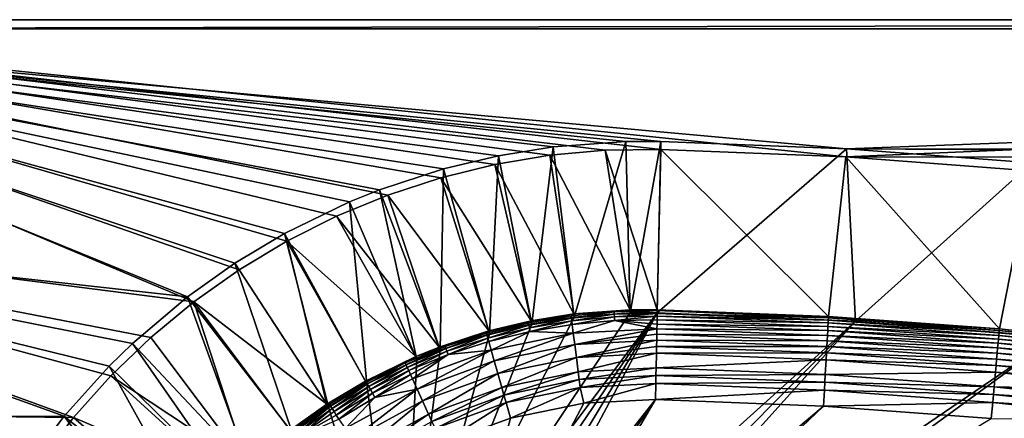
# Model space of a CAD drawing. Header units: metres. Extents: x -1501 to 0, y -1015 to 0.
# Tile 11 of 22: x -1336 to -1011, y -132 to 0. Entities that reach past the tile are written whole.
import ezdxf

# ---------------------------------------------------------------- set-up
doc = ezdxf.new("R2010")
doc.units = ezdxf.units.M

msp = doc.modelspace()

# ---------------------------------------------------------------- linework, layer by layer
at = {"layer": 'None'}
for points in [[(-1501.353149, -64.713249), (-1278.516968, -93.314049), (-1500, 0)], [(-1142.653198, -43.172737), (-1124.282715, -42.87859), (-1500, 0)], [(-1124.282715, -42.87859), (-1063.192383, -45.303387), (-1500, 0)], [(-1500, 0), (-1063.192383, -45.303387), (0, 0)], [(-1278.516968, -93.314049), (-1263.521973, -82.697517), (-1500, 0)], [(-1500, 0), (-1263.521973, -82.697517), (-1247.77356, -73.234535)], [(-1247.77356, -73.234535), (-1231.360352, -64.978317), (-1500, 0)], [(-1231.360352, -64.978317), (-1214.374512, -57.975296), (-1500, 0)], [(-1500, 0), (-1214.374512, -57.975296), (-1196.911743, -52.264854)], [(-1196.911743, -52.264854), (-1179.070068, -47.879101), (-1500, 0)], [(-1179.070068, -47.879101), (-1160.949951, -44.842701), (-1500, 0)], [(-1500, 0), (-1160.949951, -44.842701), (-1142.653198, -43.172737)], [(-1500, 0), (0, 0), (-1500, 0, -45)], [(0, 0), (0, 0, -45), (-1500, 0, -45)], [(-1497.155151, -3, -45), (-1500, 0, -45), (0, 0, -45)], [(-3, -3, -45), (-1497.155151, -3, -45), (0, 0, -45)], [(-1063.192383, -45.303387), (-401.079681, -46.141403), (0, 0)], [(-1498.315063, -67.380943, -3), (-1497.155151, -3, -3), (-1280.552856, -91.589279, -3)], [(-1280.552856, -91.589279, -3), (-1497.155151, -3, -3), (-1264.947998, -80.514107, -3)], [(-1497.155151, -3, -3), (-1248.534546, -70.677063, -3), (-1264.947998, -80.514107, -3)], [(-3, -3, -3), (-1062.936401, -42.705982, -3), (-1497.155151, -3, -3)], [(-1062.936401, -42.705982, -3), (-1124.226685, -40.271332, -3), (-1497.155151, -3, -3)], [(-1497.155151, -3, -3), (-1124.226685, -40.271332, -3), (-1135.840454, -40.294102, -3)], [(-1135.840454, -40.294102, -3), (-1159.825195, -42.072205, -3), (-1497.155151, -3, -3)], [(-1159.825195, -42.072205, -3), (-1177.90918, -44.982803, -3), (-1497.155151, -3, -3)], [(-1497.155151, -3, -3), (-1177.90918, -44.982803, -3), (-1195.9823, -49.292801, -3)], [(-1195.9823, -49.292801, -3), (-1217.154907, -56.230255, -3), (-1497.155151, -3, -3)], [(-1217.154907, -56.230255, -3), (-1227.109009, -60.244423, -3), (-1497.155151, -3, -3)], [(-1497.155151, -3, -3), (-1227.109009, -60.244423, -3), (-1248.534546, -70.677063, -3)], [(-3, -3, -3), (-1497.155151, -3, -3), (-3, -3, -45)], [(-1497.155151, -3, -3), (-1497.155151, -3, -45), (-3, -3, -45)], [(-399.166199, -43.825584, -3), (-1062.936401, -42.705982, -3), (-3, -3, -3)], [(-1177.90918, -44.982803, -3), (-1159.825195, -42.072205, -3), (-1166.847046, -100.529968, -406)], [(-1159.825195, -42.072205, -3), (-1152.899658, -98.285149, -406), (-1166.847046, -100.529968, -406)], [(-1159.825195, -42.072205, -3), (-1135.840454, -40.294102, -3), (-1152.899658, -98.285149, -406)], [(-1135.840454, -40.294102, -3), (-1134.411499, -96.914032, -406), (-1152.899658, -98.285149, -406)], [(-1135.840454, -40.294102, -3), (-1124.226685, -40.271332, -3), (-1134.411499, -96.914032, -406)], [(-1124.226685, -40.271332, -3), (-1125.44397, -96.89621, -406), (-1134.411499, -96.914032, -406)], [(-1124.226685, -40.271332, -3), (-1062.936401, -42.705982, -3), (-1125.44397, -96.89621, -406)], [(-1195.9823, -49.292801, -3), (-1177.90918, -44.982803, -3), (-1180.786133, -103.854103, -406)], [(-1177.90918, -44.982803, -3), (-1166.847046, -100.529968, -406), (-1180.786133, -103.854103, -406)], [(-1153.024536, -97.271233, -377.175201), (-1160.949951, -44.842701), (-1179.070068, -47.879101)], [(-1134.437378, -95.892776, -377.175201), (-1142.653198, -43.172737), (-1160.949951, -44.842701)], [(-1153.024536, -97.271233, -377.175201), (-1134.437378, -95.892776, -377.175201), (-1160.949951, -44.842701)], [(-1125.421997, -95.874863, -377.175201), (-1124.282715, -42.87859), (-1142.653198, -43.172737)], [(-1134.437378, -95.892776, -377.175201), (-1125.421997, -95.874863, -377.175201), (-1142.653198, -43.172737)], [(-1062.936401, -42.705982, -3), (-1060.012207, -99.620453, -406), (-1125.44397, -96.89621, -406)], [(-1125.421997, -95.874863, -377.175201), (-1068.877197, -98.073616, -377.175201), (-1124.282715, -42.87859)], [(-1068.877197, -98.073616, -377.175201), (-1063.192383, -45.303387), (-1124.282715, -42.87859)], [(-1068.877197, -98.073616, -377.175201), (-1012.442932, -102.235199, -377.175201), (-1063.192383, -45.303387)], [(-1063.192383, -45.303387), (-1002.230469, -49.94701), (-401.079681, -46.141403)], [(-1012.442932, -102.235199, -377.175201), (-1002.230469, -49.94701), (-1063.192383, -45.303387)], [(-399.166199, -43.825584, -3), (-424.775909, -46.351501, -3), (-1062.936401, -42.705982, -3)], [(-424.775909, -46.351501, -3), (-1001.775391, -47.370544, -3), (-1062.936401, -42.705982, -3)], [(-1062.936401, -42.705982, -3), (-1001.775391, -47.370544, -3), (-1060.012207, -99.620453, -406)], [(-1167.046631, -99.528069, -377.175201), (-1179.070068, -47.879101), (-1196.911743, -52.264854)], [(-1167.046631, -99.528069, -377.175201), (-1153.024536, -97.271233, -377.175201), (-1179.070068, -47.879101)], [(-1001.775391, -47.370544, -3), (-994.370544, -105.012535, -406), (-1060.012207, -99.620453, -406)], [(-1217.154907, -56.230255, -3), (-1195.9823, -49.292801, -3), (-1197.112061, -109.2033, -406)], [(-1195.9823, -49.292801, -3), (-1180.786133, -103.854103, -406), (-1197.112061, -109.2033, -406)], [(-1012.442932, -102.235199, -377.175201), (-956.187256, -108.354591, -377.175201), (-1002.230469, -49.94701)], [(-1181.060181, -102.86998, -377.175201), (-1196.911743, -52.264854), (-1214.374512, -57.975296)], [(-1181.060181, -102.86998, -377.175201), (-1167.046631, -99.528069, -377.175201), (-1196.911743, -52.264854)], [(-1197.473633, -108.247818, -377.175201), (-1214.374512, -57.975296), (-1231.360352, -64.978317)], [(-1227.109009, -60.244423, -3), (-1217.154907, -56.230255, -3), (-1204.798462, -112.302994, -406)], [(-1217.154907, -56.230255, -3), (-1197.112061, -109.2033, -406), (-1204.798462, -112.302994, -406)], [(-1197.473633, -108.247818, -377.175201), (-1181.060181, -102.86998, -377.175201), (-1214.374512, -57.975296)], [(-1248.534546, -70.677063, -3), (-1227.109009, -60.244423, -3), (-1221.317627, -120.346916, -406)], [(-1227.109009, -60.244423, -3), (-1204.798462, -112.302994, -406), (-1221.317627, -120.346916, -406)], [(-1305.914063, -117.762787), (-1292.674194, -105.024422), (-1501.353149, -64.713249)], [(-1292.674194, -105.024422), (-1278.516968, -93.314049), (-1501.353149, -64.713249)], [(-1305.914063, -117.762787), (-1501.353149, -64.713249), (-1318.161987, -131.457504)], [(-1501.353149, -64.713249), (-1498.353882, -129.371124), (-1318.161987, -131.457504)], [(-1205.200806, -111.364014, -377.175201), (-1231.360352, -64.978317), (-1247.77356, -73.234535)], [(-1205.200806, -111.364014, -377.175201), (-1197.473633, -108.247818, -377.175201), (-1231.360352, -64.978317)], [(-1495.154541, -131.694733, -3), (-1498.315063, -67.380943, -3), (-1321.25708, -131.113937, -3)], [(-1321.25708, -131.113937, -3), (-1498.315063, -67.380943, -3), (-1306.394287, -114.515511, -3)], [(-1498.315063, -67.380943, -3), (-1298.717651, -107.014389, -3), (-1306.394287, -114.515511, -3)], [(-1298.717651, -107.014389, -3), (-1498.315063, -67.380943, -3), (-1280.552856, -91.589279, -3)], [(-1264.947998, -80.514107, -3), (-1248.534546, -70.677063, -3), (-1233.976685, -127.933823, -406)], [(-1248.534546, -70.677063, -3), (-1221.317627, -120.346916, -406), (-1233.976685, -127.933823, -406)], [(-1247.77356, -73.234535), (-1263.521973, -82.697517), (-1234.535278, -127.078514, -377.175201)], [(-1221.808472, -119.451019, -377.175201), (-1247.77356, -73.234535), (-1234.535278, -127.078514, -377.175201)], [(-1221.808472, -119.451019, -377.175201), (-1205.200806, -111.364014, -377.175201), (-1247.77356, -73.234535)], [(-1280.552856, -91.589279, -3), (-1264.947998, -80.514107, -3), (-1246.011963, -136.475662, -406)], [(-1264.947998, -80.514107, -3), (-1233.976685, -127.933823, -406), (-1246.011963, -136.475662, -406)], [(-1234.535278, -127.078514, -377.175201), (-1263.521973, -82.697517), (-1278.516968, -93.314049)], [(-1298.717651, -107.014389, -3), (-1280.552856, -91.589279, -3), (-1260.017334, -148.368332, -406)], [(-1292.674194, -105.024422), (-1260.715454, -147.622437, -377.175201), (-1278.516968, -93.314049)], [(-1280.552856, -91.589279, -3), (-1246.011963, -136.475662, -406), (-1260.017334, -148.368332, -406)], [(-1260.715454, -147.622437, -377.175201), (-1246.63501, -135.666046, -377.175201), (-1278.516968, -93.314049)], [(-1278.516968, -93.314049), (-1246.63501, -135.666046, -377.175201), (-1234.535278, -127.078514, -377.175201)], [(-1210, -210.077194, -406), (-1134.411499, -96.914032, -406), (-1125.44397, -96.89621, -406)], [(-1202.735352, -210.743744, -406), (-1210, -210.077194, -406), (-1125.44397, -96.89621, -406)], [(-1152.899658, -98.285149, -406), (-1134.411499, -96.914032, -406), (-1210, -210.077194, -406)], [(-1125.44397, -96.89621, -406), (-1195.304932, -212.880112, -406), (-1202.735352, -210.743744, -406)], [(-1188.928345, -216.09111, -406), (-1195.304932, -212.880112, -406), (-1125.44397, -96.89621, -406)], [(-1060.012207, -99.620453, -406), (-1188.928345, -216.09111, -406), (-1125.44397, -96.89621, -406)], [(-1153.024536, -97.271233, -377.175201), (-1167.046631, -99.528069, -377.175201), (-1153.901489, -97.89222, -379.803467)], [(-1153.024536, -97.271233, -377.175201), (-1153.901489, -97.89222, -379.803467), (-1139.679077, -96.597084, -379.803467)], [(-1139.679077, -96.597084, -379.803467), (-1153.901489, -97.89222, -379.803467), (-1153.809204, -98.612053, -382.385681)], [(-1139.679077, -96.597084, -379.803467), (-1153.809204, -98.612053, -382.385681), (-1139.640625, -97.321823, -382.385681)], [(-1139.640625, -97.321823, -382.385681), (-1153.809204, -98.612053, -382.385681), (-1153.687988, -99.557419, -384.897552)], [(-1153.687988, -99.557419, -384.897552), (-1139.59021, -98.273636, -384.897552), (-1139.640625, -97.321823, -382.385681)], [(-1134.437378, -95.892776, -377.175201), (-1153.024536, -97.271233, -377.175201), (-1139.679077, -96.597084, -379.803467)], [(-1134.437378, -95.892776, -377.175201), (-1139.679077, -96.597084, -379.803467), (-1125.428711, -96.186562, -378.988251)], [(-1125.428711, -96.186562, -378.988251), (-1139.679077, -96.597084, -379.803467), (-1139.640625, -97.321823, -382.385681)], [(-1125.44812, -97.088898, -382.386566), (-1125.428711, -96.186562, -378.988251), (-1139.640625, -97.321823, -382.385681)], [(-1139.59021, -98.273636, -384.897552), (-1125.44812, -97.088898, -382.386566), (-1139.640625, -97.321823, -382.385681)], [(-1125.468628, -98.042793, -384.898315), (-1125.44812, -97.088898, -382.386566), (-1139.59021, -98.273636, -384.897552)], [(-1125.421997, -95.874863, -377.175201), (-1134.437378, -95.892776, -377.175201), (-1125.428711, -96.186562, -378.988251)], [(-1125.44812, -97.088898, -382.386566), (-1125.468628, -98.042793, -384.898315), (-1068.973633, -99.288857, -382.385681)], [(-1125.428711, -96.186562, -378.988251), (-1125.44812, -97.088898, -382.386566), (-1068.932861, -98.564224, -379.803467)], [(-1125.44812, -97.088898, -382.386566), (-1068.973633, -99.288857, -382.385681), (-1068.932861, -98.564224, -379.803467)], [(-1068.877197, -98.073616, -377.175201), (-1125.421997, -95.874863, -377.175201), (-1125.428711, -96.186562, -378.988251)], [(-1068.932861, -98.564224, -379.803467), (-1068.877197, -98.073616, -377.175201), (-1125.428711, -96.186562, -378.988251)], [(-1166.847046, -100.529968, -406), (-1152.899658, -98.285149, -406), (-1210, -210.077194, -406)], [(-1210, -210.077194, -406), (-1180.786133, -103.854103, -406), (-1166.847046, -100.529968, -406)], [(-1181.770264, -221.770325, -406), (-1188.928345, -216.09111, -406), (-1060.012207, -99.620453, -406)], [(-1181.060181, -102.86998, -377.175201), (-1181.891357, -103.61441, -379.803467), (-1168.00415, -100.236336, -379.803467)], [(-1168.00415, -100.236336, -379.803467), (-1181.891357, -103.61441, -379.803467), (-1181.692993, -104.312553, -382.385681)], [(-1176.091064, -228.928284, -406), (-1181.770264, -221.770325, -406), (-1060.012207, -99.620453, -406)], [(-1168.00415, -100.236336, -379.803467), (-1181.692993, -104.312553, -382.385681), (-1167.858398, -100.947281, -382.385681)], [(-1167.046631, -99.528069, -377.175201), (-1181.060181, -102.86998, -377.175201), (-1168.00415, -100.236336, -379.803467)], [(-1060.012207, -99.620453, -406), (-994.370544, -105.012535, -406), (-1176.091064, -228.928284, -406)], [(-1167.046631, -99.528069, -377.175201), (-1168.00415, -100.236336, -379.803467), (-1153.901489, -97.89222, -379.803467)], [(-1153.901489, -97.89222, -379.803467), (-1168.00415, -100.236336, -379.803467), (-1167.858398, -100.947281, -382.385681)], [(-1153.901489, -97.89222, -379.803467), (-1167.858398, -100.947281, -382.385681), (-1153.809204, -98.612053, -382.385681)], [(-1153.809204, -98.612053, -382.385681), (-1167.858398, -100.947281, -382.385681), (-1167.666992, -101.880981, -384.897552)], [(-1153.809204, -98.612053, -382.385681), (-1167.666992, -101.880981, -384.897552), (-1153.687988, -99.557419, -384.897552)], [(-1153.687988, -99.557419, -384.897552), (-1167.666992, -101.880981, -384.897552), (-1167.431274, -103.03038, -387.314758)], [(-1167.431274, -103.03038, -387.314758), (-1153.538696, -100.721184, -387.314758), (-1153.687988, -99.557419, -384.897552)], [(-1153.161011, -103.666794, -391.779236), (-1153.538696, -100.721184, -387.314758), (-1167.431274, -103.03038, -387.314758)], [(-1153.538696, -100.721184, -387.314758), (-1139.59021, -98.273636, -384.897552), (-1153.687988, -99.557419, -384.897552)], [(-1139.528198, -99.445335, -387.314758), (-1139.59021, -98.273636, -384.897552), (-1153.538696, -100.721184, -387.314758)], [(-1153.161011, -103.666794, -391.779236), (-1139.528198, -99.445335, -387.314758), (-1153.538696, -100.721184, -387.314758)], [(-1139.528198, -99.445335, -387.314758), (-1153.161011, -103.666794, -391.779236), (-1125.557617, -102.186386, -391.779541)], [(-1139.528198, -99.445335, -387.314758), (-1125.468628, -98.042793, -384.898315), (-1139.59021, -98.273636, -384.897552)], [(-1125.493896, -99.217369, -387.314301), (-1125.468628, -98.042793, -384.898315), (-1139.528198, -99.445335, -387.314758)], [(-1125.52356, -100.602478, -389.614227), (-1125.493896, -99.217369, -387.314301), (-1139.528198, -99.445335, -387.314758)], [(-1125.52356, -100.602478, -389.614227), (-1139.528198, -99.445335, -387.314758), (-1125.557617, -102.186386, -391.779541)], [(-1125.52356, -100.602478, -389.614227), (-1125.557617, -102.186386, -391.779541), (-1069.171021, -102.795181, -389.61441)], [(-1125.493896, -99.217369, -387.314301), (-1125.52356, -100.602478, -389.614227), (-1069.09314, -101.412064, -387.314758)], [(-1125.52356, -100.602478, -389.614227), (-1069.171021, -102.795181, -389.61441), (-1069.09314, -101.412064, -387.314758)], [(-1125.468628, -98.042793, -384.898315), (-1125.493896, -99.217369, -387.314301), (-1069.027222, -100.240532, -384.897552)], [(-1125.493896, -99.217369, -387.314301), (-1069.09314, -101.412064, -387.314758), (-1069.027222, -100.240532, -384.897552)], [(-1125.468628, -98.042793, -384.898315), (-1069.027222, -100.240532, -384.897552), (-1068.973633, -99.288857, -382.385681)], [(-1069.027222, -100.240532, -384.897552), (-1069.09314, -101.412064, -387.314758), (-1012.669312, -104.39711, -384.897552)], [(-1068.973633, -99.288857, -382.385681), (-1069.027222, -100.240532, -384.897552), (-1012.582703, -103.447868, -382.385681)], [(-1069.027222, -100.240532, -384.897552), (-1012.669312, -104.39711, -384.897552), (-1012.582703, -103.447868, -382.385681)], [(-1068.932861, -98.564224, -379.803467), (-1068.973633, -99.288857, -382.385681), (-1012.516785, -102.725082, -379.803467)], [(-1068.973633, -99.288857, -382.385681), (-1012.582703, -103.447868, -382.385681), (-1012.516785, -102.725082, -379.803467)], [(-1012.442932, -102.235199, -377.175201), (-1068.877197, -98.073616, -377.175201), (-1068.932861, -98.564224, -379.803467)], [(-1012.516785, -102.725082, -379.803467), (-1012.442932, -102.235199, -377.175201), (-1068.932861, -98.564224, -379.803467)], [(-1197.112061, -109.2033, -406), (-1180.786133, -103.854103, -406), (-1210, -210.077194, -406)], [(-1181.060181, -102.86998, -377.175201), (-1197.473633, -108.247818, -377.175201), (-1195.472778, -108.010994, -379.803467)], [(-1181.891357, -103.61441, -379.803467), (-1181.060181, -102.86998, -377.175201), (-1195.472778, -108.010994, -379.803467)], [(-1195.2229, -108.692474, -382.385681), (-1181.891357, -103.61441, -379.803467), (-1195.472778, -108.010994, -379.803467)], [(-1181.891357, -103.61441, -379.803467), (-1195.2229, -108.692474, -382.385681), (-1181.692993, -104.312553, -382.385681)], [(-1167.858398, -100.947281, -382.385681), (-1181.692993, -104.312553, -382.385681), (-1181.432495, -105.229439, -384.897552)], [(-1167.858398, -100.947281, -382.385681), (-1181.432495, -105.229439, -384.897552), (-1167.666992, -101.880981, -384.897552)], [(-1167.666992, -101.880981, -384.897552), (-1181.432495, -105.229439, -384.897552), (-1181.111694, -106.358139, -387.314758)], [(-1167.666992, -101.880981, -384.897552), (-1181.111694, -106.358139, -387.314758), (-1167.431274, -103.03038, -387.314758)], [(-1167.431274, -103.03038, -387.314758), (-1181.111694, -106.358139, -387.314758), (-1180.299927, -109.215004, -391.779236)], [(-1180.299927, -109.215004, -391.779236), (-1153.161011, -103.666794, -391.779236), (-1167.431274, -103.03038, -387.314758)], [(-1179.285156, -112.786392, -395.641296), (-1153.161011, -103.666794, -391.779236), (-1180.299927, -109.215004, -391.779236)], [(-1153.161011, -103.666794, -391.779236), (-1179.285156, -112.786392, -395.641296), (-1152.688843, -107.349121, -395.641296)], [(-1125.557617, -102.186386, -391.779541), (-1153.161011, -103.666794, -391.779236), (-1152.688843, -107.349121, -395.641296)], [(-1152.688843, -107.349121, -395.641296), (-1125.595703, -103.956543, -393.793762), (-1125.557617, -102.186386, -391.779541)], [(-1125.637451, -105.898819, -395.641296), (-1125.595703, -103.956543, -393.793762), (-1152.688843, -107.349121, -395.641296)], [(-1125.595703, -103.956543, -393.793762), (-1125.637451, -105.898819, -395.641296), (-1069.359497, -106.144897, -393.793457)], [(-1125.557617, -102.186386, -391.779541), (-1125.595703, -103.956543, -393.793762), (-1069.26001, -104.377335, -391.779236)], [(-1125.595703, -103.956543, -393.793762), (-1069.359497, -106.144897, -393.793457), (-1069.26001, -104.377335, -391.779236)], [(-1125.557617, -102.186386, -391.779541), (-1069.26001, -104.377335, -391.779236), (-1069.171021, -102.795181, -389.61441)], [(-1069.171021, -102.795181, -389.61441), (-1069.26001, -104.377335, -391.779236), (-1012.901733, -106.945221, -389.61441)], [(-1069.09314, -101.412064, -387.314758), (-1069.171021, -102.795181, -389.61441), (-1012.775879, -105.565636, -387.314758)], [(-1069.171021, -102.795181, -389.61441), (-1012.901733, -106.945221, -389.61441), (-1012.775879, -105.565636, -387.314758)], [(-1069.09314, -101.412064, -387.314758), (-1012.775879, -105.565636, -387.314758), (-1012.669312, -104.39711, -384.897552)], [(-1012.582703, -103.447868, -382.385681), (-1012.669312, -104.39711, -384.897552), (-956.355591, -109.562263, -382.385681)], [(-1012.516785, -102.725082, -379.803467), (-1012.582703, -103.447868, -382.385681), (-956.264587, -108.842209, -379.803467)], [(-1012.582703, -103.447868, -382.385681), (-956.355591, -109.562263, -382.385681), (-956.264587, -108.842209, -379.803467)], [(-956.187256, -108.354591, -377.175201), (-1012.442932, -102.235199, -377.175201), (-1012.516785, -102.725082, -379.803467)], [(-956.264587, -108.842209, -379.803467), (-956.187256, -108.354591, -377.175201), (-1012.516785, -102.725082, -379.803467)], [(-1306.394287, -114.515511, -3), (-1298.717651, -107.014389, -3), (-1265.94519, -154.160522, -406)], [(-1260.715454, -147.622437, -377.175201), (-1292.674194, -105.024422), (-1305.914063, -117.762787)], [(-1298.717651, -107.014389, -3), (-1260.017334, -148.368332, -406), (-1265.94519, -154.160522, -406)], [(-1181.692993, -104.312553, -382.385681), (-1195.2229, -108.692474, -382.385681), (-1194.894775, -109.587471, -384.897552)], [(-1181.692993, -104.312553, -382.385681), (-1194.894775, -109.587471, -384.897552), (-1181.432495, -105.229439, -384.897552)], [(-1181.432495, -105.229439, -384.897552), (-1194.894775, -109.587471, -384.897552), (-1194.490845, -110.689232, -387.314758)], [(-1181.432495, -105.229439, -384.897552), (-1194.490845, -110.689232, -387.314758), (-1181.111694, -106.358139, -387.314758)], [(-1181.111694, -106.358139, -387.314758), (-1194.490845, -110.689232, -387.314758), (-1180.299927, -109.215004, -391.779236)], [(-994.370544, -105.012535, -406), (-1172.880127, -235.304947, -406), (-1176.091064, -228.928284, -406)], [(-994.370544, -105.012535, -406), (-928.658752, -113.104782, -406), (-1172.880127, -235.304947, -406)], [(-1152.136841, -111.654701, -398.780426), (-1125.637451, -105.898819, -395.641296), (-1152.688843, -107.349121, -395.641296)], [(-1125.682617, -107.998238, -397.307983), (-1125.637451, -105.898819, -395.641296), (-1152.136841, -111.654701, -398.780426)], [(-1125.637451, -105.898819, -395.641296), (-1125.682617, -107.998238, -397.307983), (-1069.468628, -108.084236, -395.641296)], [(-1125.637451, -105.898819, -395.641296), (-1069.468628, -108.084236, -395.641296), (-1069.359497, -106.144897, -393.793457)], [(-1069.359497, -106.144897, -393.793457), (-1069.468628, -108.084236, -395.641296), (-1013.206482, -110.286362, -393.793457)], [(-1069.26001, -104.377335, -391.779236), (-1069.359497, -106.144897, -393.793457), (-1013.045654, -108.523323, -391.779236)], [(-1069.359497, -106.144897, -393.793457), (-1013.206482, -110.286362, -393.793457), (-1013.045654, -108.523323, -391.779236)], [(-1069.26001, -104.377335, -391.779236), (-1013.045654, -108.523323, -391.779236), (-1012.901733, -106.945221, -389.61441)], [(-1012.901733, -106.945221, -389.61441), (-1013.045654, -108.523323, -391.779236), (-956.795959, -113.046425, -389.61441)], [(-1012.775879, -105.565636, -387.314758), (-1012.901733, -106.945221, -389.61441), (-956.622253, -111.67205, -387.314758)], [(-1012.901733, -106.945221, -389.61441), (-956.795959, -113.046425, -389.61441), (-956.622253, -111.67205, -387.314758)], [(-1012.669312, -104.39711, -384.897552), (-1012.775879, -105.565636, -387.314758), (-956.475098, -110.507927, -384.897552)], [(-1012.775879, -105.565636, -387.314758), (-956.622253, -111.67205, -387.314758), (-956.475098, -110.507927, -384.897552)], [(-1012.669312, -104.39711, -384.897552), (-956.475098, -110.507927, -384.897552), (-956.355591, -109.562263, -382.385681)], [(-1204.798462, -112.302994, -406), (-1197.112061, -109.2033, -406), (-1210, -210.077194, -406)], [(-1208.380371, -114.069672, -382.385681), (-1195.472778, -108.010994, -379.803467), (-1208.680298, -113.408646, -379.803467)], [(-1208.680298, -113.408646, -379.803467), (-1195.472778, -108.010994, -379.803467), (-1205.200806, -111.364014, -377.175201)], [(-1208.380371, -114.069672, -382.385681), (-1195.2229, -108.692474, -382.385681), (-1195.472778, -108.010994, -379.803467)], [(-1207.98645, -114.937805, -384.897552), (-1195.2229, -108.692474, -382.385681), (-1208.380371, -114.069672, -382.385681)], [(-1195.2229, -108.692474, -382.385681), (-1207.98645, -114.937805, -384.897552), (-1194.894775, -109.587471, -384.897552)], [(-1194.894775, -109.587471, -384.897552), (-1207.98645, -114.937805, -384.897552), (-1207.501587, -116.006493, -387.314758)], [(-1194.894775, -109.587471, -384.897552), (-1207.501587, -116.006493, -387.314758), (-1194.490845, -110.689232, -387.314758)], [(-1180.299927, -109.215004, -391.779236), (-1194.490845, -110.689232, -387.314758), (-1206.274414, -118.711464, -391.779236)], [(-1180.299927, -109.215004, -391.779236), (-1206.274414, -118.711464, -391.779236), (-1204.740234, -122.092957, -395.641296)], [(-1195.472778, -108.010994, -379.803467), (-1197.473633, -108.247818, -377.175201), (-1205.200806, -111.364014, -377.175201)], [(-1204.740234, -122.092957, -395.641296), (-1179.285156, -112.786392, -395.641296), (-1180.299927, -109.215004, -391.779236)], [(-1152.688843, -107.349121, -395.641296), (-1179.285156, -112.786392, -395.641296), (-1178.098511, -116.962257, -398.780426)], [(-1178.098511, -116.962257, -398.780426), (-1152.136841, -111.654701, -398.780426), (-1152.688843, -107.349121, -395.641296)], [(-1125.730713, -110.23877, -398.780975), (-1125.682617, -107.998238, -397.307983), (-1152.136841, -111.654701, -398.780426)], [(-1125.730713, -110.23877, -398.780975), (-1152.136841, -111.654701, -398.780426), (-1151.521973, -116.449417, -401.100159)], [(-1125.834717, -115.072739, -401.100342), (-1125.730713, -110.23877, -398.780975), (-1151.521973, -116.449417, -401.100159)], [(-1125.730713, -110.23877, -398.780975), (-1125.834717, -115.072739, -401.100342), (-1069.712524, -112.418564, -398.780426)], [(-1125.682617, -107.998238, -397.307983), (-1125.730713, -110.23877, -398.780975), (-1069.58667, -110.181084, -397.307617)], [(-1125.730713, -110.23877, -398.780975), (-1069.712524, -112.418564, -398.780426), (-1069.58667, -110.181084, -397.307617)], [(-1125.682617, -107.998238, -397.307983), (-1069.58667, -110.181084, -397.307617), (-1069.468628, -108.084236, -395.641296)], [(-1069.58667, -110.181084, -397.307617), (-1069.712524, -112.418564, -398.780426), (-1013.57373, -114.312218, -397.307617)], [(-1069.468628, -108.084236, -395.641296), (-1069.58667, -110.181084, -397.307617), (-1013.382935, -112.220741, -395.641296)], [(-1069.58667, -110.181084, -397.307617), (-1013.57373, -114.312218, -397.307617), (-1013.382935, -112.220741, -395.641296)], [(-1069.468628, -108.084236, -395.641296), (-1013.382935, -112.220741, -395.641296), (-1013.206482, -110.286362, -393.793457)], [(-1013.206482, -110.286362, -393.793457), (-1013.382935, -112.220741, -395.641296), (-957.216614, -116.374962, -393.793457)], [(-1013.045654, -108.523323, -391.779236), (-1013.206482, -110.286362, -393.793457), (-956.994629, -114.618576, -391.779236)], [(-1013.206482, -110.286362, -393.793457), (-957.216614, -116.374962, -393.793457), (-956.994629, -114.618576, -391.779236)], [(-1013.045654, -108.523323, -391.779236), (-956.994629, -114.618576, -391.779236), (-956.795959, -113.046425, -389.61441)], [(-1205.200806, -111.364014, -377.175201), (-1221.808472, -119.451019, -377.175201), (-1208.680298, -113.408646, -379.803467)], [(-1221.808472, -119.451019, -377.175201), (-1221.45166, -119.789421, -379.803467), (-1208.680298, -113.408646, -379.803467)], [(-1208.680298, -113.408646, -379.803467), (-1221.45166, -119.789421, -379.803467), (-1221.103394, -120.426262, -382.385681)], [(-1210, -210.077194, -406), (-1221.317627, -120.346916, -406), (-1204.798462, -112.302994, -406)], [(-1221.103394, -120.426262, -382.385681), (-1208.380371, -114.069672, -382.385681), (-1208.680298, -113.408646, -379.803467)], [(-1194.490845, -110.689232, -387.314758), (-1207.501587, -116.006493, -387.314758), (-1206.929199, -117.268196, -389.61441)], [(-1194.490845, -110.689232, -387.314758), (-1206.929199, -117.268196, -389.61441), (-1206.274414, -118.711464, -391.779236)], [(-1204.740234, -122.092957, -395.641296), (-1202.946289, -126.046791, -398.780426), (-1179.285156, -112.786392, -395.641296)], [(-1179.285156, -112.786392, -395.641296), (-1202.946289, -126.046791, -398.780426), (-1178.098511, -116.962257, -398.780426)], [(-1152.136841, -111.654701, -398.780426), (-1178.098511, -116.962257, -398.780426), (-1176.7771, -121.612518, -401.100159)], [(-1151.521973, -116.449417, -401.100159), (-1152.136841, -111.654701, -398.780426), (-1176.7771, -121.612518, -401.100159)], [(-928.658752, -113.104782, -406), (-1170.743774, -242.735291, -406), (-1172.880127, -235.304947, -406)], [(-1170.743774, -242.735291, -406), (-928.658752, -113.104782, -406), (-1170.077148, -250, -406)], [(-928.658752, -113.104782, -406), (-863.073975, -123.910141, -406), (-1170.077148, -250, -406)], [(-1125.834717, -115.072739, -401.100342), (-1069.984253, -117.245285, -401.100159), (-1069.712524, -112.418564, -398.780426)], [(-1069.712524, -112.418564, -398.780426), (-1069.984253, -117.245285, -401.100159), (-1013.777283, -116.543968, -398.780426)], [(-1069.712524, -112.418564, -398.780426), (-1013.777283, -116.543968, -398.780426), (-1013.57373, -114.312218, -397.307617)], [(-1013.382935, -112.220741, -395.641296), (-1013.57373, -114.312218, -397.307617), (-957.460144, -118.30204, -395.641296)], [(-1013.382935, -112.220741, -395.641296), (-957.460144, -118.30204, -395.641296), (-957.216614, -116.374962, -393.793457)], [(-1321.25708, -131.113937, -3), (-1306.394287, -114.515511, -3), (-1277.405518, -166.959427, -406)], [(-1306.394287, -114.515511, -3), (-1265.94519, -154.160522, -406), (-1277.405518, -166.959427, -406)], [(-1220.645996, -121.262642, -384.897552), (-1208.380371, -114.069672, -382.385681), (-1221.103394, -120.426262, -382.385681)], [(-1220.645996, -121.262642, -384.897552), (-1207.98645, -114.937805, -384.897552), (-1208.380371, -114.069672, -382.385681)], [(-1220.082886, -122.292229, -387.314758), (-1207.98645, -114.937805, -384.897552), (-1220.645996, -121.262642, -384.897552)], [(-1207.98645, -114.937805, -384.897552), (-1220.082886, -122.292229, -387.314758), (-1207.501587, -116.006493, -387.314758)], [(-1207.501587, -116.006493, -387.314758), (-1220.082886, -122.292229, -387.314758), (-1219.417969, -123.507774, -389.61441)], [(-1207.501587, -116.006493, -387.314758), (-1219.417969, -123.507774, -389.61441), (-1206.929199, -117.268196, -389.61441)], [(-1178.098511, -116.962257, -398.780426), (-1202.946289, -126.046791, -398.780426), (-1200.948608, -130.449799, -401.100159)], [(-1176.7771, -121.612518, -401.100159), (-1178.098511, -116.962257, -398.780426), (-1200.948608, -130.449799, -401.100159)], [(-1151.521973, -116.449417, -401.100159), (-1176.7771, -121.612518, -401.100159), (-1176.078247, -124.072128, -401.92572)], [(-1151.196899, -118.985428, -401.92572), (-1151.521973, -116.449417, -401.100159), (-1176.078247, -124.072128, -401.92572)], [(-1125.834717, -115.072739, -401.100342), (-1151.521973, -116.449417, -401.100159), (-1151.196899, -118.985428, -401.92572)], [(-1125.889648, -117.628143, -401.927521), (-1125.834717, -115.072739, -401.100342), (-1151.196899, -118.985428, -401.92572)], [(-1125.834717, -115.072739, -401.100342), (-1125.889648, -117.628143, -401.927521), (-1069.984253, -117.245285, -401.100159)], [(-1069.984253, -117.245285, -401.100159), (-1014.216431, -121.358337, -401.100159), (-1013.777283, -116.543968, -398.780426)], [(-1013.777283, -116.543968, -398.780426), (-1014.216431, -121.358337, -401.100159), (-958.004456, -122.608963, -398.780426)], [(-1013.57373, -114.312218, -397.307617), (-1013.777283, -116.543968, -398.780426), (-957.72345, -120.385635, -397.307617)], [(-1013.777283, -116.543968, -398.780426), (-958.004456, -122.608963, -398.780426), (-957.72345, -120.385635, -397.307617)], [(-1013.57373, -114.312218, -397.307617), (-957.72345, -120.385635, -397.307617), (-957.460144, -118.30204, -395.641296)], [(-1266.674805, -153.445435, -377.175201), (-1305.914063, -117.762787), (-1318.161987, -131.457504)], [(-1266.674805, -153.445435, -377.175201), (-1260.715454, -147.622437, -377.175201), (-1305.914063, -117.762787)], [(-1221.808472, -119.451019, -377.175201), (-1234.535278, -127.078514, -377.175201), (-1233.724976, -127.135361, -379.803467)], [(-1221.45166, -119.789421, -379.803467), (-1221.808472, -119.451019, -377.175201), (-1233.724976, -127.135361, -379.803467)], [(-1233.724976, -127.135361, -379.803467), (-1233.330078, -127.744362, -382.385681), (-1221.45166, -119.789421, -379.803467)], [(-1221.45166, -119.789421, -379.803467), (-1233.330078, -127.744362, -382.385681), (-1221.103394, -120.426262, -382.385681)], [(-1206.929199, -117.268196, -389.61441), (-1219.417969, -123.507774, -389.61441), (-1218.657471, -124.898239, -391.779236)], [(-1206.274414, -118.711464, -391.779236), (-1206.929199, -117.268196, -389.61441), (-1218.657471, -124.898239, -391.779236)], [(-1206.274414, -118.711464, -391.779236), (-1218.657471, -124.898239, -391.779236), (-1204.740234, -122.092957, -395.641296)], [(-1151.196899, -118.985428, -401.92572), (-1176.078247, -124.072128, -401.92572), (-1175.362061, -126.59243, -402.52005)], [(-1150.863647, -121.58403, -402.52005), (-1151.196899, -118.985428, -401.92572), (-1175.362061, -126.59243, -402.52005)], [(-1125.889648, -117.628143, -401.927521), (-1151.196899, -118.985428, -401.92572), (-1150.863647, -121.58403, -402.52005)], [(-1125.945923, -120.247627, -402.522797), (-1125.889648, -117.628143, -401.927521), (-1150.863647, -121.58403, -402.52005)], [(-1150.863647, -121.58403, -402.52005), (-1149.698486, -126.794411, -403), (-1125.945923, -120.247627, -402.522797)], [(-1149.698486, -126.794411, -403), (-1126.060425, -125.576042, -403), (-1125.945923, -120.247627, -402.522797)], [(-1125.945923, -120.247627, -402.522797), (-1126.060425, -125.576042, -403), (-1070.275146, -122.414169, -402.52005)], [(-1125.889648, -117.628143, -401.927521), (-1125.945923, -120.247627, -402.522797), (-1070.12793, -119.798225, -401.92572)], [(-1125.945923, -120.247627, -402.522797), (-1070.275146, -122.414169, -402.52005), (-1070.12793, -119.798225, -401.92572)], [(-1125.889648, -117.628143, -401.927521), (-1070.12793, -119.798225, -401.92572), (-1069.984253, -117.245285, -401.100159)], [(-1070.12793, -119.798225, -401.92572), (-1070.275146, -122.414169, -402.52005), (-1014.448669, -123.904739, -401.92572)], [(-1069.984253, -117.245285, -401.100159), (-1070.12793, -119.798225, -401.92572), (-1014.216431, -121.358337, -401.100159)], [(-1070.12793, -119.798225, -401.92572), (-1014.448669, -123.904739, -401.92572), (-1014.216431, -121.358337, -401.100159)], [(-1233.976685, -127.933823, -406), (-1221.317627, -120.346916, -406), (-1210, -210.077194, -406)], [(-1221.103394, -120.426262, -382.385681), (-1233.330078, -127.744362, -382.385681), (-1232.811523, -128.544174, -384.897552)], [(-1232.811523, -128.544174, -384.897552), (-1220.645996, -121.262642, -384.897552), (-1221.103394, -120.426262, -382.385681)], [(-1232.173218, -129.528748, -387.314758), (-1220.645996, -121.262642, -384.897552), (-1232.811523, -128.544174, -384.897552)], [(-1232.173218, -129.528748, -387.314758), (-1220.082886, -122.292229, -387.314758), (-1220.645996, -121.262642, -384.897552)], [(-1232.173218, -129.528748, -387.314758), (-1231.419678, -130.691162, -389.61441), (-1220.082886, -122.292229, -387.314758)], [(-1220.082886, -122.292229, -387.314758), (-1231.419678, -130.691162, -389.61441), (-1219.417969, -123.507774, -389.61441)], [(-1219.417969, -123.507774, -389.61441), (-1231.419678, -130.691162, -389.61441), (-1230.557617, -132.020828, -391.779236)], [(-1218.657471, -124.898239, -391.779236), (-1219.417969, -123.507774, -389.61441), (-1230.557617, -132.020828, -391.779236)], [(-1228.537842, -135.1362, -395.641296), (-1226.176147, -138.778854, -398.780426), (-1204.740234, -122.092957, -395.641296)], [(-1218.657471, -124.898239, -391.779236), (-1228.537842, -135.1362, -395.641296), (-1204.740234, -122.092957, -395.641296)], [(-1226.176147, -138.778854, -398.780426), (-1202.946289, -126.046791, -398.780426), (-1204.740234, -122.092957, -395.641296)], [(-1176.7771, -121.612518, -401.100159), (-1200.948608, -130.449799, -401.100159), (-1199.89209, -132.778641, -401.92572)], [(-1176.078247, -124.072128, -401.92572), (-1176.7771, -121.612518, -401.100159), (-1199.89209, -132.778641, -401.92572)], [(-1175.362061, -126.59243, -402.52005), (-1173.95752, -131.733139, -403), (-1150.863647, -121.58403, -402.52005)], [(-1173.95752, -131.733139, -403), (-1149.698486, -126.794411, -403), (-1150.863647, -121.58403, -402.52005)], [(-1126.060425, -125.576042, -403), (-1070.573486, -127.7332, -403), (-1070.275146, -122.414169, -402.52005)], [(-1070.275146, -122.414169, -402.52005), (-1070.573486, -127.7332, -403), (-1014.686707, -126.513992, -402.52005)], [(-1070.275146, -122.414169, -402.52005), (-1014.686707, -126.513992, -402.52005), (-1014.448669, -123.904739, -401.92572)], [(-1014.216431, -121.358337, -401.100159), (-1014.448669, -123.904739, -401.92572), (-958.610596, -127.405167, -401.100159)], [(-1014.216431, -121.358337, -401.100159), (-958.610596, -127.405167, -401.100159), (-958.004456, -122.608963, -398.780426)], [(-1218.657471, -124.898239, -391.779236), (-1230.557617, -132.020828, -391.779236), (-1228.537842, -135.1362, -395.641296)], [(-1202.946289, -126.046791, -398.780426), (-1226.176147, -138.778854, -398.780426), (-1223.546265, -142.835342, -401.100159)], [(-1200.948608, -130.449799, -401.100159), (-1202.946289, -126.046791, -398.780426), (-1223.546265, -142.835342, -401.100159)], [(-1176.078247, -124.072128, -401.92572), (-1199.89209, -132.778641, -401.92572), (-1198.809326, -135.164932, -402.52005)], [(-1175.362061, -126.59243, -402.52005), (-1176.078247, -124.072128, -401.92572), (-1198.809326, -135.164932, -402.52005)], [(-1198.809326, -135.164932, -402.52005), (-1196.598389, -140.03772, -403), (-1175.362061, -126.59243, -402.52005)], [(-1196.598389, -140.03772, -403), (-1173.95752, -131.733139, -403), (-1175.362061, -126.59243, -402.52005)], [(-1149.698486, -126.794411, -403), (-1195.942505, -214.49057, -403), (-1126.060425, -125.576042, -403)], [(-1195.942505, -214.49057, -403), (-1189.841309, -217.562958, -403), (-1126.060425, -125.576042, -403)], [(-1149.698486, -126.794411, -403), (-1173.95752, -131.733139, -403), (-1195.942505, -214.49057, -403)], [(-1126.060425, -125.576042, -403), (-1189.841309, -217.562958, -403), (-1182.995117, -222.995056, -403)], [(-1070.573486, -127.7332, -403), (-1126.060425, -125.576042, -403), (-1182.995117, -222.995056, -403)], [(-1170.077148, -250, -406), (-863.073975, -123.910141, -406), (-1170.743774, -257.264709, -406)], [(-863.073975, -123.910141, -406), (-797.747375, -137.438324, -406), (-1170.743774, -257.264709, -406)], [(-1070.573486, -127.7332, -403), (-1015.17218, -131.817627, -403), (-1014.686707, -126.513992, -402.52005)], [(-1014.686707, -126.513992, -402.52005), (-1015.17218, -131.817627, -403), (-959.259705, -132.541382, -402.52005)], [(-1014.448669, -123.904739, -401.92572), (-1014.686707, -126.513992, -402.52005), (-958.931213, -129.941971, -401.92572)], [(-1014.686707, -126.513992, -402.52005), (-959.259705, -132.541382, -402.52005), (-958.931213, -129.941971, -401.92572)], [(-1014.448669, -123.904739, -401.92572), (-958.931213, -129.941971, -401.92572), (-958.610596, -127.405167, -401.100159)], [(-1318.161987, -131.457504), (-1498.353882, -129.371124), (-1329.349365, -146.03157)], [(-1498.353882, -129.371124), (-1339.413086, -161.403), (-1329.349365, -146.03157)], [(-1234.535278, -127.078514, -377.175201), (-1246.63501, -135.666046, -377.175201), (-1245.437744, -135.421844, -379.803467)], [(-1246.011963, -136.475662, -406), (-1233.976685, -127.933823, -406), (-1210, -210.077194, -406)], [(-1233.724976, -127.135361, -379.803467), (-1234.535278, -127.078514, -377.175201), (-1245.437744, -135.421844, -379.803467)], [(-1244.998535, -135.999435, -382.385681), (-1233.724976, -127.135361, -379.803467), (-1245.437744, -135.421844, -379.803467)], [(-1233.330078, -127.744362, -382.385681), (-1233.724976, -127.135361, -379.803467), (-1244.998535, -135.999435, -382.385681)], [(-1244.421753, -136.757996, -384.897552), (-1233.330078, -127.744362, -382.385681), (-1244.998535, -135.999435, -382.385681)], [(-1233.330078, -127.744362, -382.385681), (-1244.421753, -136.757996, -384.897552), (-1232.811523, -128.544174, -384.897552)], [(-1232.811523, -128.544174, -384.897552), (-1244.421753, -136.757996, -384.897552), (-1243.71167, -137.691803, -387.314758)], [(-1243.71167, -137.691803, -387.314758), (-1232.173218, -129.528748, -387.314758), (-1232.811523, -128.544174, -384.897552)], [(-1231.419678, -130.691162, -389.61441), (-1232.173218, -129.528748, -387.314758), (-1243.71167, -137.691803, -387.314758)], [(-1070.573486, -127.7332, -403), (-1182.995117, -222.995056, -403), (-1177.562988, -229.841339, -403)], [(-1015.17218, -131.817627, -403), (-1070.573486, -127.7332, -403), (-1177.562988, -229.841339, -403)], [(-1332.468018, -145.930359, -3), (-1495.154541, -131.694733, -3), (-1321.25708, -131.113937, -3)], [(-1495.154541, -131.694733, -3), (-1332.468018, -145.930359, -3), (-1342.401978, -161.319244, -3)], [(-1332.468018, -145.930359, -3), (-1321.25708, -131.113937, -3), (-1286.052002, -178.386719, -406)], [(-1278.196411, -166.312881, -377.175201), (-1318.161987, -131.457504), (-1329.349365, -146.03157)], [(-1321.25708, -131.113937, -3), (-1277.405518, -166.959427, -406), (-1286.052002, -178.386719, -406)], [(-1278.196411, -166.312881, -377.175201), (-1266.674805, -153.445435, -377.175201), (-1318.161987, -131.457504)], [(-1230.557617, -132.020828, -391.779236), (-1231.419678, -130.691162, -389.61441), (-1243.71167, -137.691803, -387.314758)], [(-1200.948608, -130.449799, -401.100159), (-1223.546265, -142.835342, -401.100159), (-1222.155273, -144.980881, -401.92572)], [(-1199.89209, -132.778641, -401.92572), (-1200.948608, -130.449799, -401.100159), (-1222.155273, -144.980881, -401.92572)], [(-1173.95752, -131.733139, -403), (-1196.598389, -140.03772, -403), (-1195.942505, -214.49057, -403)]]:
    msp.add_3dface(points, dxfattribs=at)

doc.saveas('drawing.dxf')
